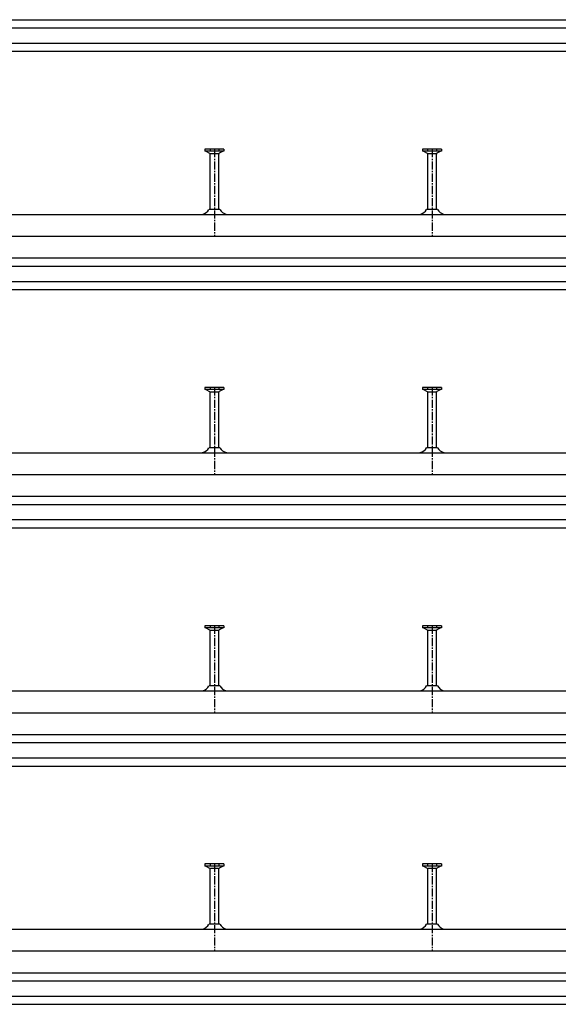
# Model space of a CAD drawing. Header units: millimetres. Extents: x -218 to 5901, y -4888 to 2743.
# Tile 7 of 25: x 277 to 772, y -2917 to -2012. Entities that reach past the tile are written whole.
import ezdxf

# ---------------------------------------------------------------- set-up
doc = ezdxf.new("R2010")
doc.units = ezdxf.units.MM
doc.header["$LTSCALE"] = 10
doc.linetypes.add('MITTE2', pattern=[1.125, 0.75, -0.125, 0.125, -0.125])
doc.layers.add('HALFEN', color=2, linetype='CONTINUOUS')

msp = doc.modelspace()

# ---------------------------------------------------------------- linework, layer by layer
at = {"layer": 'HALFEN'}
for p, q in [((-168.75, -2011.75), (3281.25, -2011.75)), ((-168.75, -2019.25), (3281.25, -2019.25)), ((-168.75, -2033.25), (3281.25, -2033.25)), ((-168.75, -2040.75), (3281.25, -2040.75)), ((464.98, -2130.75), (447.52, -2130.75)), ((447.52, -2130.75), (447.52, -2132.65)), ((464.98, -2132.65), (447.52, -2132.65)), ((448.25, -2132.65), (451.82, -2134.53)), ((452.18, -2130.75), (452.18, -2132.4)), ((452.25, -2186.14), (452.25, -2135.23)), ((452.77, -2134.75), (459.73, -2134.75)), ((460.25, -2186.14), (460.25, -2135.23)), ((460.32, -2130.75), (460.32, -2132.4)), ((464.25, -2132.65), (460.68, -2134.53)), ((464.98, -2130.75), (464.98, -2132.65)), ((647.52, -2130.75), (647.52, -2132.65)), ((664.98, -2130.75), (647.52, -2130.75)), ((664.98, -2132.65), (647.52, -2132.65)), ((648.25, -2132.65), (651.82, -2134.53)), ((652.18, -2130.75), (652.18, -2132.4)), ((652.25, -2186.14), (652.25, -2135.23)), ((652.77, -2134.75), (659.73, -2134.75)), ((660.25, -2186.14), (660.25, -2135.23)), ((660.32, -2130.75), (660.32, -2132.4)), ((664.25, -2132.65), (660.68, -2134.53)), ((664.98, -2130.75), (664.98, -2132.65)), ((461.24, -2186.14), (451.26, -2186.14)), ((661.24, -2186.14), (651.26, -2186.14)), ((-168.75, -2190.75), (3481.25, -2190.75)), ((-168.75, -2210.75), (3481.25, -2210.75)), ((-168.75, -2230.75), (3481.25, -2230.75)), ((-168.75, -2238.25), (3481.25, -2238.25)), ((-168.75, -2252.25), (3481.25, -2252.25)), ((-168.75, -2259.75), (3481.25, -2259.75)), ((464.98, -2349.75), (447.52, -2349.75)), ((447.52, -2349.75), (447.52, -2351.65)), ((464.98, -2351.65), (447.52, -2351.65)), ((448.25, -2351.65), (451.82, -2353.53)), ((452.18, -2349.75), (452.18, -2351.4)), ((460.32, -2349.75), (460.32, -2351.4)), ((464.25, -2351.65), (460.68, -2353.53)), ((464.98, -2349.75), (464.98, -2351.65)), ((647.52, -2349.75), (647.52, -2351.65)), ((664.98, -2349.75), (647.52, -2349.75)), ((664.98, -2351.65), (647.52, -2351.65)), ((648.25, -2351.65), (651.82, -2353.53)), ((652.18, -2349.75), (652.18, -2351.4)), ((660.32, -2349.75), (660.32, -2351.4)), ((664.25, -2351.65), (660.68, -2353.53)), ((664.98, -2349.75), (664.98, -2351.65)), ((452.25, -2405.14), (452.25, -2354.23)), ((452.77, -2353.75), (459.73, -2353.75)), ((460.25, -2405.14), (460.25, -2354.23)), ((652.25, -2405.14), (652.25, -2354.23)), ((652.77, -2353.75), (659.73, -2353.75)), ((660.25, -2405.14), (660.25, -2354.23)), ((461.24, -2405.14), (451.26, -2405.14)), ((661.24, -2405.14), (651.26, -2405.14)), ((-168.75, -2409.75), (3681.25, -2409.75)), ((-168.75, -2429.75), (3681.25, -2429.75)), ((-168.75, -2449.75), (3681.25, -2449.75)), ((-168.75, -2457.25), (3681.25, -2457.25)), ((-168.75, -2471.25), (3681.25, -2471.25)), ((-168.75, -2478.75), (3681.25, -2478.75)), ((464.98, -2568.75), (447.52, -2568.75)), ((447.52, -2568.75), (447.52, -2570.65)), ((452.18, -2568.75), (452.18, -2570.4)), ((460.32, -2568.75), (460.32, -2570.4)), ((464.98, -2568.75), (464.98, -2570.65)), ((647.52, -2568.75), (647.52, -2570.65)), ((664.98, -2568.75), (647.52, -2568.75)), ((652.18, -2568.75), (652.18, -2570.4)), ((660.32, -2568.75), (660.32, -2570.4)), ((664.98, -2568.75), (664.98, -2570.65)), ((464.98, -2570.65), (447.52, -2570.65)), ((448.25, -2570.65), (451.82, -2572.53)), ((452.25, -2624.14), (452.25, -2573.23)), ((452.77, -2572.75), (459.73, -2572.75)), ((460.25, -2624.14), (460.25, -2573.23)), ((464.25, -2570.65), (460.68, -2572.53)), ((664.98, -2570.65), (647.52, -2570.65)), ((648.25, -2570.65), (651.82, -2572.53)), ((652.25, -2624.14), (652.25, -2573.23)), ((652.77, -2572.75), (659.73, -2572.75)), ((660.25, -2624.14), (660.25, -2573.23)), ((664.25, -2570.65), (660.68, -2572.53)), ((461.24, -2624.14), (451.26, -2624.14)), ((661.24, -2624.14), (651.26, -2624.14)), ((-168.75, -2628.75), (3881.25, -2628.75)), ((-168.75, -2648.75), (3881.25, -2648.75)), ((-168.75, -2668.75), (3881.25, -2668.75)), ((-168.75, -2676.25), (3881.25, -2676.25)), ((-168.75, -2690.25), (3881.25, -2690.25)), ((-168.75, -2697.75), (3881.25, -2697.75)), ((464.98, -2787.75), (447.52, -2787.75)), ((447.52, -2787.75), (447.52, -2789.65)), ((464.98, -2789.65), (447.52, -2789.65)), ((448.25, -2789.65), (451.82, -2791.53)), ((452.18, -2787.75), (452.18, -2789.4)), ((452.25, -2843.14), (452.25, -2792.23)), ((452.77, -2791.75), (459.73, -2791.75)), ((460.25, -2843.14), (460.25, -2792.23)), ((460.32, -2787.75), (460.32, -2789.4)), ((464.25, -2789.65), (460.68, -2791.53)), ((464.98, -2787.75), (464.98, -2789.65)), ((647.52, -2787.75), (647.52, -2789.65)), ((664.98, -2787.75), (647.52, -2787.75)), ((664.98, -2789.65), (647.52, -2789.65)), ((648.25, -2789.65), (651.82, -2791.53)), ((652.18, -2787.75), (652.18, -2789.4)), ((652.25, -2843.14), (652.25, -2792.23)), ((652.77, -2791.75), (659.73, -2791.75)), ((660.25, -2843.14), (660.25, -2792.23)), ((660.32, -2787.75), (660.32, -2789.4)), ((664.25, -2789.65), (660.68, -2791.53)), ((664.98, -2787.75), (664.98, -2789.65)), ((-168.75, -2847.75), (4081.25, -2847.75)), ((461.24, -2843.14), (451.26, -2843.14)), ((661.24, -2843.14), (651.26, -2843.14)), ((-168.75, -2867.75), (4081.25, -2867.75)), ((-168.75, -2887.75), (4081.25, -2887.75)), ((-168.75, -2895.25), (4081.25, -2895.25)), ((-168.75, -2909.25), (4081.25, -2909.25)), ((-168.75, -2916.75), (4081.25, -2916.75))]:
    msp.add_line(p, q, dxfattribs=at)
at = {"layer": 'HALFEN', "color": 1, "linetype": 'MITTE2'}
for p, q in [((456.25, -2130.75), (456.25, -2210.75)), ((656.25, -2130.75), (656.25, -2210.75)), ((456.25, -2349.75), (456.25, -2429.75)), ((656.25, -2349.75), (656.25, -2429.75)), ((456.25, -2568.75), (456.25, -2648.75)), ((656.25, -2568.75), (656.25, -2648.75)), ((456.25, -2787.75), (456.25, -2867.75)), ((656.25, -2787.75), (656.25, -2867.75))]:
    msp.add_line(p, q, dxfattribs=at)
at = {"layer": 'HALFEN'}
for centre, radius, start, end in [((451.45, -2135.23), 0.8, 0, 62.30053), ((461.05, -2135.23), 0.8, 117.69947, 180), ((651.45, -2135.23), 0.8, 0, 62.30053), ((661.05, -2135.23), 0.8, 117.69947, 180), ((442.66, -2181.03), 10, 285.11432, 329.26791), ((469.84, -2181.03), 10, 210.73209, 254.88568), ((642.66, -2181.03), 10, 285.11432, 329.26791), ((669.84, -2181.03), 10, 210.73209, 254.88568), ((451.45, -2354.23), 0.8, 0, 62.30053), ((461.05, -2354.23), 0.8, 117.69947, 180), ((651.45, -2354.23), 0.8, 0, 62.30053), ((661.05, -2354.23), 0.8, 117.69947, 180), ((442.66, -2400.03), 10, 285.11432, 329.26791), ((469.84, -2400.03), 10, 210.73209, 254.88568), ((642.66, -2400.03), 10, 285.11432, 329.26791), ((669.84, -2400.03), 10, 210.73209, 254.88568), ((451.45, -2573.23), 0.8, 0, 62.30053), ((461.05, -2573.23), 0.8, 117.69947, 180), ((651.45, -2573.23), 0.8, 0, 62.30053), ((661.05, -2573.23), 0.8, 117.69947, 180), ((442.66, -2619.03), 10, 285.11432, 329.26791), ((469.84, -2619.03), 10, 210.73209, 254.88568), ((642.66, -2619.03), 10, 285.11432, 329.26791), ((669.84, -2619.03), 10, 210.73209, 254.88568), ((451.45, -2792.23), 0.8, 0, 62.30053), ((461.05, -2792.23), 0.8, 117.69947, 180), ((651.45, -2792.23), 0.8, 0, 62.30053), ((661.05, -2792.23), 0.8, 117.69947, 180), ((442.66, -2838.03), 10, 285.11432, 329.26791), ((469.84, -2838.03), 10, 210.73209, 254.88568), ((642.66, -2838.03), 10, 285.11432, 329.26791), ((669.84, -2838.03), 10, 210.73209, 254.88568)]:
    msp.add_arc(centre, radius, start, end, dxfattribs=at)

doc.saveas('drawing.dxf')
